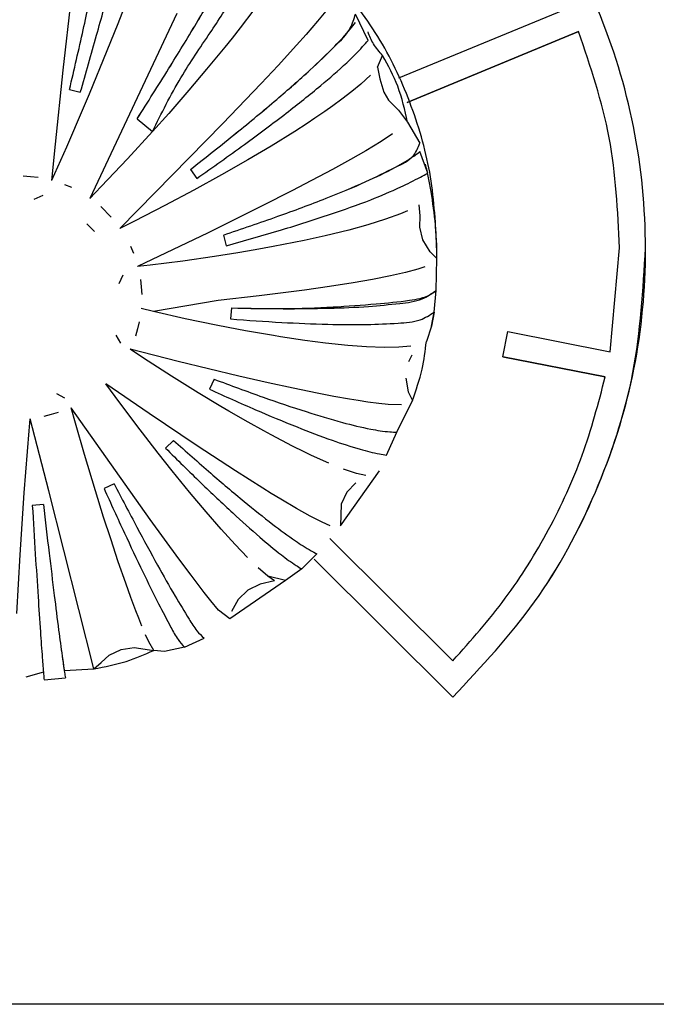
# Model space of a CAD drawing. Header units: millimetres. Extents: x -1041 to -481, y -163 to 556.
# Tile 28 of 51: x -688 to -676, y -118 to -100. Entities that reach past the tile are written whole.
import ezdxf

# ---------------------------------------------------------------- set-up
doc = ezdxf.new("R2010")
doc.units = ezdxf.units.MM

# ---------------------------------------------------------------- blocks, each defined once
blk = doc.blocks.new('Bedienfeldblende__9', base_point=(-786.289, -127.139))
at = {"color": 7, "linetype": 'Continuous'}
blk.add_line((-673.572, -118.392), (-694.189, -118.392), dxfattribs=at)
blk = doc.blocks.new('CFX-Folientastatur__16', base_point=(-775.839, -113.911))
at = {"color": 7, "linetype": 'Continuous'}
for p, q in [((-680.582, -100.634), (-677.322, -99.292)), ((-677.131, -99.746), (-680.419, -101.106)), ((-680.419, -101.106), (-677.131, -99.746)), ((-676.524, -105.884), (-676.349, -103.892)), ((-678.583, -105.983), (-678.486, -105.496)), ((-678.486, -105.496), (-676.524, -105.884)), ((-678.583, -105.983), (-676.621, -106.366)), ((-676.621, -106.366), (-678.583, -105.983)), ((-681.899, -109.463), (-679.542, -111.806)), ((-682.204, -109.858), (-679.542, -112.505)), ((-679.542, -112.505), (-682.204, -109.858))]:
    blk.add_line(p, q, dxfattribs=at)
for points, knots in [([(-679.542, -112.505), (-678.993, -111.916), (-677.894, -110.739), (-676.755, -108.623), (-676.022, -106.381), (-675.776, -104.045), (-675.974, -101.697), (-676.643, -99.415), (-677.748, -97.309), (-679.25, -95.461), (-681.087, -93.943), (-683.189, -92.815), (-685.472, -92.119), (-687.849, -91.884), (-690.225, -92.119), (-692.509, -92.815), (-694.611, -93.943), (-696.448, -95.461), (-697.949, -97.309), (-699.055, -99.415), (-699.724, -101.697), (-699.922, -104.045), (-699.675, -106.381), (-698.943, -108.623), (-697.803, -110.739), (-696.705, -111.916), (-696.156, -112.505)], [0, 0, 0, 0, 2.406947, 4.811415, 7.139825, 9.446664, 11.806903, 14.168065, 16.531002, 18.896288, 21.264132, 23.634347, 26.00638, 28.379398, 30.752417, 33.12445, 35.494665, 37.862509, 40.227795, 42.590732, 44.951894, 47.312133, 49.618971, 51.947382, 54.35185, 56.758797, 56.758797, 56.758797, 56.758797]), ([(-676.349, -103.892), (-676.382, -103.183), (-676.449, -101.764), (-676.904, -100.419), (-677.131, -99.746)], [0, 0, 0, 0, 2.11839, 4.237562, 4.237562, 4.237562, 4.237562]), ([(-676.349, -103.892), (-676.382, -103.183), (-676.449, -101.764), (-676.904, -100.419), (-677.131, -99.746)], [0, 0, 0, 0, 2.11839, 4.237562, 4.237562, 4.237562, 4.237562]), ([(-679.542, -112.505), (-678.993, -111.916), (-677.894, -110.739), (-676.746, -108.602), (-675.989, -106.299), (-675.896, -104.694), (-675.849, -103.892)], [0, 0, 0, 0, 2.406947, 4.811415, 7.213967, 9.615479, 9.615479, 9.615479, 9.615479]), ([(-679.542, -111.806), (-679.195, -111.417), (-678.502, -110.638), (-677.68, -109.303), (-677.02, -107.88), (-676.754, -106.871), (-676.621, -106.366)], [0, 0, 0, 0, 1.562234, 3.123358, 4.684105, 6.247881, 6.247881, 6.247881, 6.247881])]:
    blk.add_open_spline(points, degree=3, knots=knots, dxfattribs=at)
blk = doc.blocks.new('Kappe__18', base_point=(-695.849, -112.172))
at = {"color": 7, "linetype": 'Continuous'}
for p, q in [((-686.835, -98.831), (-687.023, -100.489)), ((-685.782, -99.113), (-685.969, -99.599)), ((-684.836, -99.402), (-686.504, -102.947)), ((-683.362, -99.33), (-683.622, -99.673)), ((-681.98, -99.357), (-682.136, -99.547)), ((-685.969, -99.599), (-686.175, -100.117)), ((-682.136, -99.547), (-682.357, -99.804)), ((-683.622, -99.673), (-683.777, -99.87)), ((-682.357, -99.804), (-682.539, -100.008)), ((-683.777, -99.87), (-683.917, -100.045)), ((-682.539, -100.008), (-682.895, -100.398)), ((-686.175, -100.117), (-686.516, -100.944)), ((-683.917, -100.045), (-684.264, -100.467)), ((-680.987, -100.431), (-680.89, -100.208)), ((-682.895, -100.398), (-683.217, -100.743)), ((-687.023, -100.489), (-687.171, -101.902)), ((-684.264, -100.467), (-684.606, -100.87)), ((-681.121, -100.581), (-681.31, -100.756)), ((-680.987, -100.431), (-680.943, -100.653)), ((-683.217, -100.743), (-683.958, -101.517)), ((-681.31, -100.756), (-681.478, -100.894)), ((-680.943, -100.653), (-680.867, -100.909)), ((-686.892, -100.855), (-686.686, -100.91)), ((-686.516, -100.944), (-686.63, -101.215)), ((-684.606, -100.87), (-684.992, -101.314)), ((-681.478, -100.894), (-681.673, -101.045)), ((-680.867, -100.909), (-680.775, -101.064)), ((-681.673, -101.045), (-681.845, -101.17)), ((-680.775, -101.064), (-680.583, -101.254)), ((-686.63, -101.215), (-686.952, -101.961)), ((-684.992, -101.314), (-685.303, -101.662)), ((-682.001, -101.279), (-682.187, -101.407)), ((-681.845, -101.17), (-682.001, -101.279)), ((-680.583, -101.254), (-680.413, -101.484)), ((-685.596, -101.418), (-685.303, -101.662)), ((-683.958, -101.517), (-685.244, -102.827)), ((-682.339, -101.507), (-682.574, -101.659)), ((-682.187, -101.407), (-682.339, -101.507)), ((-685.303, -101.662), (-685.784, -102.188)), ((-682.574, -101.659), (-683.028, -101.941)), ((-680.698, -101.707), (-680.918, -101.851)), ((-687.171, -101.902), (-687.239, -102.604)), ((-680.918, -101.851), (-681.213, -102.03)), ((-686.952, -101.961), (-687.239, -102.604)), ((-683.028, -101.941), (-683.474, -102.206)), ((-681.213, -102.03), (-681.506, -102.198)), ((-685.784, -102.188), (-686.284, -102.719)), ((-683.474, -102.206), (-683.978, -102.494)), ((-681.506, -102.198), (-681.851, -102.388)), ((-684.572, -102.387), (-684.451, -102.561)), ((-681.851, -102.388), (-682.252, -102.603)), ((-687.785, -102.514), (-687.641, -102.522)), ((-687.641, -102.522), (-687.497, -102.539)), ((-683.978, -102.494), (-684.508, -102.786)), ((-682.252, -102.603), (-682.628, -102.799)), ((-686.989, -102.676), (-686.856, -102.732)), ((-686.284, -102.719), (-686.504, -102.947)), ((-685.244, -102.827), (-685.93, -103.519)), ((-684.508, -102.786), (-685.065, -103.082)), ((-682.628, -102.799), (-683.198, -103.089)), ((-687.573, -102.959), (-687.401, -102.885)), ((-686.296, -103.099), (-686.092, -103.302)), ((-685.065, -103.082), (-685.648, -103.379)), ((-683.198, -103.089), (-684.237, -103.603)), ((-680.411, -103.183), (-680.546, -103.24)), ((-680.172, -103.276), (-680.186, -103.068)), ((-685.648, -103.379), (-685.93, -103.519)), ((-680.832, -103.344), (-681.171, -103.45)), ((-680.546, -103.24), (-680.832, -103.344)), ((-680.178, -103.493), (-680.172, -103.276)), ((-686.564, -103.429), (-686.414, -103.579)), ((-684.237, -103.603), (-685.588, -104.252)), ((-681.54, -103.551), (-681.993, -103.662)), ((-681.171, -103.45), (-681.54, -103.551)), ((-680.117, -103.738), (-680.178, -103.493)), ((-683.944, -103.647), (-683.889, -103.852)), ((-682.394, -103.75), (-682.989, -103.869)), ((-681.993, -103.662), (-682.394, -103.75)), ((-679.981, -103.967), (-680.117, -103.738)), ((-685.727, -103.86), (-685.669, -103.993)), ((-683.665, -103.987), (-684.115, -104.058)), ((-683.331, -103.931), (-683.665, -103.987)), ((-682.989, -103.869), (-683.331, -103.931)), ((-679.849, -104.098), (-679.981, -103.967)), ((-679.849, -104.098), (-679.849, -103.923)), ((-684.72, -104.145), (-685.348, -104.225)), ((-684.115, -104.058), (-684.72, -104.145)), ((-679.865, -104.71), (-679.849, -104.098)), ((-685.348, -104.225), (-685.588, -104.252)), ((-680.449, -104.364), (-680.739, -104.43)), ((-680.215, -104.3), (-680.449, -104.364)), ((-680.083, -104.256), (-680.215, -104.3)), ((-685.87, -104.413), (-685.945, -104.583)), ((-685.533, -104.499), (-685.518, -104.641)), ((-681.081, -104.497), (-681.453, -104.562)), ((-680.739, -104.43), (-681.081, -104.497)), ((-685.518, -104.641), (-685.509, -104.785)), ((-682.39, -104.702), (-683.255, -104.813)), ((-681.91, -104.634), (-682.39, -104.702)), ((-681.453, -104.562), (-681.91, -104.634)), ((-679.902, -105.125), (-679.865, -104.71)), ((-679.902, -105.125), (-679.865, -104.71)), ((-684.042, -104.904), (-685.286, -105.113)), ((-683.255, -104.813), (-684.042, -104.904)), ((-685.286, -105.113), (-685.519, -105.057)), ((-685.286, -105.113), (-685.519, -105.057)), ((-684.674, -105.25), (-685.286, -105.113)), ((-683.786, -105.044), (-683.805, -105.255)), ((-685.556, -105.307), (-685.59, -105.445)), ((-684.084, -105.373), (-684.674, -105.25)), ((-679.95, -105.396), (-679.902, -105.125)), ((-679.902, -105.125), (-679.95, -105.396)), ((-685.59, -105.445), (-685.631, -105.585)), ((-683.852, -105.419), (-684.084, -105.373)), ((-683.521, -105.481), (-683.852, -105.419)), ((-682.983, -105.574), (-683.521, -105.481)), ((-679.95, -105.396), (-680.051, -105.684)), ((-686.006, -105.565), (-685.918, -105.719)), ((-682.846, -105.596), (-682.983, -105.574)), ((-682.381, -105.665), (-682.846, -105.596)), ((-681.983, -105.716), (-682.381, -105.665)), ((-684.808, -106.069), (-685.73, -105.837)), ((-685.474, -106.007), (-685.73, -105.837)), ((-681.56, -105.761), (-681.983, -105.716)), ((-681.197, -105.788), (-681.56, -105.761)), ((-680.861, -105.8), (-681.197, -105.788)), ((-680.578, -105.796), (-680.861, -105.8)), ((-680.347, -105.775), (-680.578, -105.796)), ((-684.94, -106.35), (-685.474, -106.007)), ((-680.386, -106.072), (-680.326, -105.94)), ((-683.645, -106.35), (-684.808, -106.069)), ((-684.426, -106.67), (-684.94, -106.35)), ((-684.119, -106.41), (-684.209, -106.602)), ((-683.085, -106.478), (-683.645, -106.35)), ((-680.448, -106.391), (-680.398, -106.654)), ((-686.017, -106.744), (-686.198, -106.498)), ((-685.364, -107.066), (-686.198, -106.498)), ((-682.603, -106.584), (-683.085, -106.478)), ((-682.142, -106.679), (-682.603, -106.584)), ((-686.983, -106.774), (-687.138, -106.687)), ((-685.6, -107.3), (-686.017, -106.744)), ((-683.99, -106.931), (-684.426, -106.67)), ((-681.826, -106.74), (-682.142, -106.679)), ((-681.525, -106.793), (-681.826, -106.74)), ((-681.358, -106.821), (-681.525, -106.793)), ((-681.173, -106.848), (-681.358, -106.821)), ((-680.398, -106.654), (-680.32, -106.821)), ((-685.344, -109.097), (-686.864, -106.961)), ((-686.781, -107.253), (-686.864, -106.961)), ((-683.839, -107.02), (-683.99, -106.931)), ((-680.963, -106.875), (-681.173, -106.848)), ((-680.781, -106.893), (-680.963, -106.875)), ((-680.53, -106.902), (-680.781, -106.893)), ((-680.616, -107.427), (-680.32, -106.821)), ((-687.669, -107.402), (-687.649, -107.168)), ((-687.288, -108.548), (-687.649, -107.168)), ((-687.247, -107.088), (-687.388, -107.123)), ((-687.108, -107.049), (-687.247, -107.088)), ((-684.443, -107.684), (-685.364, -107.066)), ((-683.465, -107.235), (-683.839, -107.02)), ((-686.607, -107.852), (-686.781, -107.253)), ((-685.193, -107.827), (-685.6, -107.3)), ((-683.167, -107.401), (-683.465, -107.235)), ((-687.76, -108.589), (-687.669, -107.402)), ((-683.024, -107.478), (-683.167, -107.401)), ((-682.618, -107.691), (-683.024, -107.478)), ((-680.813, -107.864), (-680.616, -107.427)), ((-684.901, -107.582), (-685.052, -107.731)), ((-683.708, -108.167), (-684.443, -107.684)), ((-682.395, -107.802), (-682.618, -107.691)), ((-686.397, -108.548), (-686.607, -107.852)), ((-684.926, -108.163), (-685.193, -107.827)), ((-682.251, -107.872), (-682.395, -107.802)), ((-681.923, -108.02), (-682.251, -107.872)), ((-681.389, -108.216), (-681.639, -108.133)), ((-684.591, -108.575), (-684.926, -108.163)), ((-683.188, -108.497), (-683.708, -108.167)), ((-681.698, -109.22), (-680.952, -108.164)), ((-681.213, -108.254), (-681.389, -108.216)), ((-686.039, -108.416), (-686.232, -108.505)), ((-683.025, -108.599), (-683.188, -108.497)), ((-681.406, -108.395), (-681.578, -108.578)), ((-687.841, -109.778), (-687.76, -108.589)), ((-686.426, -111.962), (-687.288, -108.548)), ((-686.239, -109.054), (-686.397, -108.548)), ((-684.276, -108.951), (-684.591, -108.575)), ((-682.843, -108.71), (-683.025, -108.599)), ((-681.578, -108.578), (-681.685, -108.808)), ((-687.395, -108.813), (-687.607, -108.831)), ((-682.538, -108.89), (-682.843, -108.71)), ((-682.277, -109.036), (-682.538, -108.89)), ((-681.685, -108.808), (-681.698, -109.22)), ((-686.104, -109.471), (-686.239, -109.054)), ((-683.984, -109.286), (-684.276, -108.951)), ((-682.051, -109.153), (-682.277, -109.036)), ((-684.797, -109.85), (-685.344, -109.097)), ((-681.897, -109.221), (-682.051, -109.153)), ((-683.719, -109.578), (-683.984, -109.286)), ((-685.958, -109.909), (-686.104, -109.471)), ((-683.481, -109.825), (-683.719, -109.578)), ((-687.905, -110.902), (-687.841, -109.778)), ((-682.442, -110.046), (-682.151, -109.757)), ((-685.816, -110.32), (-685.958, -109.909)), ((-684.563, -110.164), (-684.797, -109.85)), ((-683.09, -110.183), (-683.274, -110.025)), ((-684.31, -110.496), (-684.563, -110.164)), ((-682.96, -110.275), (-683.09, -110.183)), ((-682.754, -110.267), (-683.09, -110.183)), ((-682.442, -110.046), (-682.754, -110.267)), ((-685.717, -110.596), (-685.816, -110.32)), ((-682.754, -110.267), (-683.819, -111.005)), ((-683.238, -110.339), (-683.472, -110.453)), ((-682.96, -110.275), (-683.238, -110.339)), ((-684.185, -110.656), (-684.31, -110.496)), ((-683.472, -110.453), (-683.661, -110.632)), ((-685.621, -110.852), (-685.717, -110.596)), ((-684.035, -110.838), (-684.185, -110.656)), ((-683.661, -110.632), (-683.785, -110.86)), ((-685.566, -110.991), (-685.621, -110.852)), ((-683.819, -111.005), (-684.035, -110.838)), ((-685.505, -111.142), (-685.566, -110.991)), ((-685.371, -111.442), (-685.434, -111.307)), ((-685.279, -111.608), (-685.371, -111.442)), ((-684.689, -111.547), (-684.311, -111.373)), ((-686.289, -111.839), (-686.134, -111.702)), ((-686.134, -111.702), (-685.903, -111.593)), ((-685.903, -111.593), (-685.651, -111.555)), ((-685.651, -111.555), (-685.279, -111.608)), ((-685.073, -111.63), (-685.279, -111.608)), ((-684.689, -111.547), (-685.073, -111.63)), ((-686.426, -111.962), (-686.289, -111.839)), ((-687.395, -112.025), (-687.729, -112.119)), ((-686.996, -111.991), (-686.426, -111.962)), ((-687.382, -112.172), (-686.972, -112.137))]:
    blk.add_line(p, q, dxfattribs=at)
at = {"color": 1, "linetype": 'Continuous'}
for p, q in [((-681.17, -99.915), (-681.41, -99.411)), ((-680.413, -101.484), (-680.174, -101.886)), ((-680.025, -102.462), (-680.174, -102.048))]:
    blk.add_line(p, q, dxfattribs=at)
at = {"color": 7, "linetype": 'Continuous'}
for points, knots in [([(-682.649, -97.877), (-683.051, -97.571), (-683.858, -96.958), (-685.26, -96.348), (-686.741, -95.994), (-688.266, -95.93), (-689.775, -96.152), (-691.215, -96.653), (-692.534, -97.415), (-693.685, -98.411), (-694.627, -99.606), (-695.32, -100.956), (-695.765, -102.412), (-695.821, -103.42), (-695.849, -103.923)], [0, 0, 0, 0, 1.513931, 3.029208, 4.54544, 6.062098, 7.578594, 9.094363, 10.608943, 12.122039, 13.633569, 15.143674, 16.652696, 18.161136, 18.161136, 18.161136, 18.161136]), ([(-686.892, -100.855), (-686.804, -100.474), (-686.638, -99.751), (-686.413, -98.737), (-686.229, -97.877), (-686.093, -97.203), (-686.012, -96.761), (-685.977, -96.548), (-685.968, -96.49)], [0, 0, 0, 0, 1.174121, 2.224356, 3.114481, 3.813843, 4.287274, 4.462182, 4.462182, 4.462182, 4.462182]), ([(-686.892, -100.855), (-686.804, -100.474), (-686.638, -99.751), (-686.413, -98.737), (-686.229, -97.877), (-686.093, -97.203), (-686.012, -96.761), (-685.977, -96.548), (-685.968, -96.49)], [0, 0, 0, 0, 1.174121, 2.224356, 3.114481, 3.813843, 4.287274, 4.462182, 4.462182, 4.462182, 4.462182]), ([(-686.686, -100.91), (-686.582, -100.546), (-686.382, -99.852), (-686.111, -98.872), (-685.886, -98.033), (-685.719, -97.371), (-685.618, -96.936), (-685.575, -96.727), (-685.563, -96.67)], [0, 0, 0, 0, 1.13658, 2.167291, 3.048823, 3.744197, 4.214103, 4.387063, 4.387063, 4.387063, 4.387063]), ([(-685.596, -101.418), (-685.394, -101.1), (-685.009, -100.493), (-684.484, -99.632), (-684.046, -98.891), (-683.727, -98.296), (-683.489, -97.863), (-683.441, -97.605), (-683.422, -97.505)], [0, 0, 0, 0, 1.131424, 2.154373, 3.026077, 3.710318, 4.188142, 4.491994, 4.491994, 4.491994, 4.491994]), ([(-685.596, -101.418), (-685.394, -101.099), (-685.009, -100.493), (-684.484, -99.632), (-684.048, -98.891), (-683.724, -98.303), (-683.529, -97.911), (-683.444, -97.719), (-683.422, -97.668)], [0, 0, 0, 0, 1.131424, 2.154373, 3.026077, 3.710318, 4.169827, 4.338248, 4.338248, 4.338248, 4.338248]), ([(-685.303, -101.662), (-685.13, -101.313), (-684.803, -100.658), (-684.223, -99.816), (-683.755, -99.097), (-683.405, -98.526), (-683.194, -98.145), (-683.103, -97.958), (-683.079, -97.907)], [0, 0, 0, 0, 1.167439, 2.193047, 3.062357, 3.743886, 4.200856, 4.368167, 4.368167, 4.368167, 4.368167]), ([(-679.849, -103.923), (-679.873, -103.456), (-679.92, -102.522), (-680.306, -101.167), (-680.894, -99.886), (-681.466, -99.144), (-681.752, -98.772)], [0, 0, 0, 0, 1.398825, 2.798117, 4.198284, 5.599628, 5.599628, 5.599628, 5.599628]), ([(-684.572, -102.387), (-684.279, -102.156), (-683.721, -101.718), (-682.958, -101.082), (-682.32, -100.531), (-681.858, -100.073), (-681.509, -99.742), (-681.437, -99.503), (-681.41, -99.411)], [0, 0, 0, 0, 1.121004, 2.128524, 2.980788, 3.642996, 4.097081, 4.381646, 4.381646, 4.381646, 4.381646]), ([(-684.572, -102.387), (-684.279, -102.156), (-683.721, -101.718), (-682.957, -101.083), (-682.324, -100.529), (-681.852, -100.081), (-681.566, -99.772), (-681.443, -99.615), (-681.41, -99.573)], [0, 0, 0, 0, 1.121004, 2.128524, 2.980788, 3.642996, 4.081818, 4.241165, 4.241165, 4.241165, 4.241165]), ([(-684.451, -102.561), (-684.146, -102.346), (-683.568, -101.937), (-682.775, -101.343), (-682.119, -100.823), (-681.629, -100.399), (-681.332, -100.105), (-681.204, -99.955), (-681.17, -99.915)], [0, 0, 0, 0, 1.119055, 2.123723, 2.972405, 3.63055, 4.065538, 4.223198, 4.223198, 4.223198, 4.223198]), ([(-680.413, -101.484), (-680.465, -101.251), (-680.564, -100.803), (-680.784, -100.4), (-680.89, -100.208)], [0, 0, 0, 0, 0.714021, 1.368603, 1.368603, 1.368603, 1.368603]), ([(-683.944, -103.647), (-683.594, -103.529), (-682.933, -103.306), (-682.024, -102.964), (-681.263, -102.658), (-680.717, -102.378), (-680.295, -102.182), (-680.208, -101.967), (-680.174, -101.886)], [0, 0, 0, 0, 1.106318, 2.09256, 2.918176, 3.550103, 3.971063, 4.228374, 4.228374, 4.228374, 4.228374]), ([(-683.944, -103.647), (-683.594, -103.529), (-682.934, -103.306), (-682.022, -102.965), (-681.269, -102.655), (-680.706, -102.388), (-680.363, -102.188), (-680.214, -102.077), (-680.174, -102.048)], [0, 0, 0, 0, 1.106318, 2.09256, 2.918176, 3.550103, 3.960195, 4.106825, 4.106825, 4.106825, 4.106825]), ([(-683.889, -103.852), (-683.535, -103.752), (-682.865, -103.564), (-681.941, -103.27), (-681.177, -103.001), (-680.602, -102.759), (-680.243, -102.577), (-680.072, -102.487), (-680.025, -102.462)], [0, 0, 0, 0, 1.103803, 2.086447, 2.907571, 3.534378, 3.955474, 4.115022, 4.115022, 4.115022, 4.115022]), ([(-679.849, -104.098), (-679.854, -103.882), (-679.865, -103.451), (-679.928, -103.025), (-679.96, -102.812)], [0, 0, 0, 0, 0.646017, 1.292083, 1.292083, 1.292083, 1.292083]), ([(-683.786, -105.044), (-683.458, -105.051), (-682.833, -105.063), (-681.958, -105.052), (-681.208, -105.025), (-680.618, -104.963), (-680.159, -104.913), (-679.951, -104.77), (-679.865, -104.71)], [0, 0, 0, 0, 0.986337, 1.87234, 2.62844, 3.23001, 3.666064, 3.977949, 3.977949, 3.977949, 3.977949]), ([(-683.786, -105.044), (-683.454, -105.051), (-682.805, -105.064), (-681.881, -105.035), (-681.073, -104.971), (-680.454, -104.916), (-680.049, -104.846), (-679.901, -104.737), (-679.865, -104.71)], [0, 0, 0, 0, 0.995652, 1.947526, 2.775912, 3.419057, 3.830529, 3.96683, 3.96683, 3.96683, 3.96683]), ([(-683.805, -105.255), (-683.478, -105.279), (-682.857, -105.324), (-681.986, -105.359), (-681.24, -105.37), (-680.653, -105.338), (-680.197, -105.314), (-679.988, -105.18), (-679.902, -105.125)], [0, 0, 0, 0, 0.983849, 1.86641, 2.618235, 3.214852, 3.645027, 3.948887, 3.948887, 3.948887, 3.948887]), ([(-680.32, -106.821), (-680.25, -106.622), (-680.12, -106.252), (-680.073, -105.863), (-680.051, -105.684)], [0, 0, 0, 0, 0.630706, 1.171585, 1.171585, 1.171585, 1.171585]), ([(-684.119, -106.41), (-683.807, -106.526), (-683.223, -106.744), (-682.404, -107.021), (-681.715, -107.229), (-681.18, -107.36), (-680.83, -107.415), (-680.661, -107.425), (-680.616, -107.427)], [0, 0, 0, 0, 0.996748, 1.869897, 2.595027, 3.15265, 3.522345, 3.65756, 3.65756, 3.65756, 3.65756]), ([(-684.119, -106.41), (-683.807, -106.526), (-683.223, -106.744), (-682.404, -107.021), (-681.715, -107.229), (-681.18, -107.36), (-680.83, -107.415), (-680.661, -107.425), (-680.616, -107.427)], [0, 0, 0, 0, 0.996748, 1.869897, 2.595027, 3.15265, 3.522345, 3.65756, 3.65756, 3.65756, 3.65756]), ([(-684.209, -106.602), (-683.915, -106.735), (-683.36, -106.985), (-682.575, -107.312), (-681.907, -107.567), (-681.38, -107.741), (-681.029, -107.829), (-680.859, -107.857), (-680.813, -107.864)], [0, 0, 0, 0, 0.966932, 1.826432, 2.549748, 3.113277, 3.49174, 3.631235, 3.631235, 3.631235, 3.631235]), ([(-685.052, -107.731), (-684.827, -107.954), (-684.402, -108.374), (-683.8, -108.944), (-683.287, -109.406), (-682.883, -109.743), (-682.612, -109.942), (-682.478, -110.024), (-682.442, -110.046)], [0, 0, 0, 0, 0.951533, 1.790323, 2.488082, 3.021691, 3.369379, 3.494044, 3.494044, 3.494044, 3.494044]), ([(-684.901, -107.582), (-684.663, -107.793), (-684.216, -108.19), (-683.581, -108.728), (-683.04, -109.163), (-682.614, -109.478), (-682.329, -109.662), (-682.188, -109.737), (-682.151, -109.757)], [0, 0, 0, 0, 0.953654, 1.795275, 2.496521, 3.034222, 3.38616, 3.512896, 3.512896, 3.512896, 3.512896]), ([(-684.901, -107.582), (-684.663, -107.793), (-684.216, -108.19), (-683.581, -108.728), (-683.04, -109.163), (-682.614, -109.478), (-682.329, -109.662), (-682.188, -109.737), (-682.151, -109.757)], [0, 0, 0, 0, 0.953654, 1.795275, 2.496521, 3.034222, 3.38616, 3.512896, 3.512896, 3.512896, 3.512896]), ([(-686.232, -108.505), (-686.102, -108.79), (-685.858, -109.325), (-685.509, -110.061), (-685.216, -110.666), (-684.985, -111.093), (-684.836, -111.384), (-684.732, -111.499), (-684.689, -111.547)], [0, 0, 0, 0, 0.940357, 1.764204, 2.443484, 2.95522, 3.224135, 3.417693, 3.417693, 3.417693, 3.417693]), ([(-686.039, -108.416), (-685.893, -108.694), (-685.62, -109.216), (-685.229, -109.932), (-684.901, -110.521), (-684.643, -110.935), (-684.475, -111.22), (-684.36, -111.327), (-684.311, -111.373)], [0, 0, 0, 0, 0.941678, 1.767283, 2.448738, 2.963057, 3.234195, 3.432723, 3.432723, 3.432723, 3.432723]), ([(-686.039, -108.416), (-685.893, -108.694), (-685.62, -109.216), (-685.229, -109.932), (-684.901, -110.521), (-684.643, -110.935), (-684.475, -111.22), (-684.36, -111.327), (-684.311, -111.373)], [0, 0, 0, 0, 0.941678, 1.767283, 2.448738, 2.963057, 3.234195, 3.432723, 3.432723, 3.432723, 3.432723]), ([(-687.607, -108.831), (-687.588, -109.142), (-687.552, -109.725), (-687.5, -110.532), (-687.456, -111.194), (-687.421, -111.689), (-687.397, -111.996), (-687.385, -112.136), (-687.382, -112.172)], [0, 0, 0, 0, 0.935525, 1.752911, 2.424169, 2.92632, 3.240656, 3.348727, 3.348727, 3.348727, 3.348727]), ([(-687.395, -108.813), (-687.359, -109.123), (-687.29, -109.703), (-687.192, -110.506), (-687.11, -111.164), (-687.044, -111.657), (-687, -111.962), (-686.977, -112.101), (-686.972, -112.137)], [0, 0, 0, 0, 0.935766, 1.753492, 2.425191, 2.927885, 3.242818, 3.351195, 3.351195, 3.351195, 3.351195]), ([(-687.395, -108.813), (-687.359, -109.123), (-687.29, -109.703), (-687.192, -110.506), (-687.11, -111.164), (-687.047, -111.632), (-687.011, -111.889), (-686.998, -111.98), (-686.996, -111.991)], [0, 0, 0, 0, 0.935766, 1.753492, 2.425191, 2.927885, 3.168882, 3.203311, 3.203311, 3.203311, 3.203311]), ([(-686.426, -111.962), (-686.216, -111.922), (-685.82, -111.847), (-685.452, -111.684), (-685.279, -111.608)], [0, 0, 0, 0, 0.636931, 1.204033, 1.204033, 1.204033, 1.204033])]:
    blk.add_open_spline(points, degree=3, knots=knots, dxfattribs=at)
at = {"color": 1, "linetype": 'Continuous'}
for points, knots in [([(-680.89, -100.208), (-680.952, -100.136), (-681.071, -99.999), (-681.138, -99.832), (-681.17, -99.753)], [0, 0, 0, 0, 0.2839202, 0.5381346, 0.5381346, 0.5381346, 0.5381346]), ([(-679.96, -102.812), (-679.975, -102.724), (-680.007, -102.549), (-680.047, -102.375), (-680.067, -102.288)], [0, 0, 0, 0, 0.2671042, 0.5342277, 0.5342277, 0.5342277, 0.5342277])]:
    blk.add_open_spline(points, degree=3, knots=knots, dxfattribs=at)
blk = doc.blocks.new('Drehknopf_1__19', base_point=(-695.849, -112.172))
blk.add_blockref('Kappe__18', (-695.849, -112.172))
blk = doc.blocks.new('CFX-Bedienfeld_C-silber_1__20', base_point=(-775.839, -113.911))
for name, p in [('CFX-Folientastatur__16', (-775.839, -113.911)), ('Drehknopf_1__19', (-695.849, -112.172))]:
    blk.add_blockref(name, p)
blk = doc.blocks.new('L10-für-dxf-Internet__92', base_point=(-1040.837, -162.984))
for name, p in [('Bedienfeldblende__9', (-786.289, -127.139)), ('CFX-Bedienfeld_C-silber_1__20', (-775.839, -113.911))]:
    blk.add_blockref(name, p)
blk = doc.blocks.new('SA_LinksB', base_point=(-811, 178))
blk.add_blockref('L10-für-dxf-Internet__92', (-1040.837, -162.984))

msp = doc.modelspace()

# ---------------------------------------------------------------- block references
msp.add_blockref('SA_LinksB', (-811, 178))

doc.saveas('drawing.dxf')
